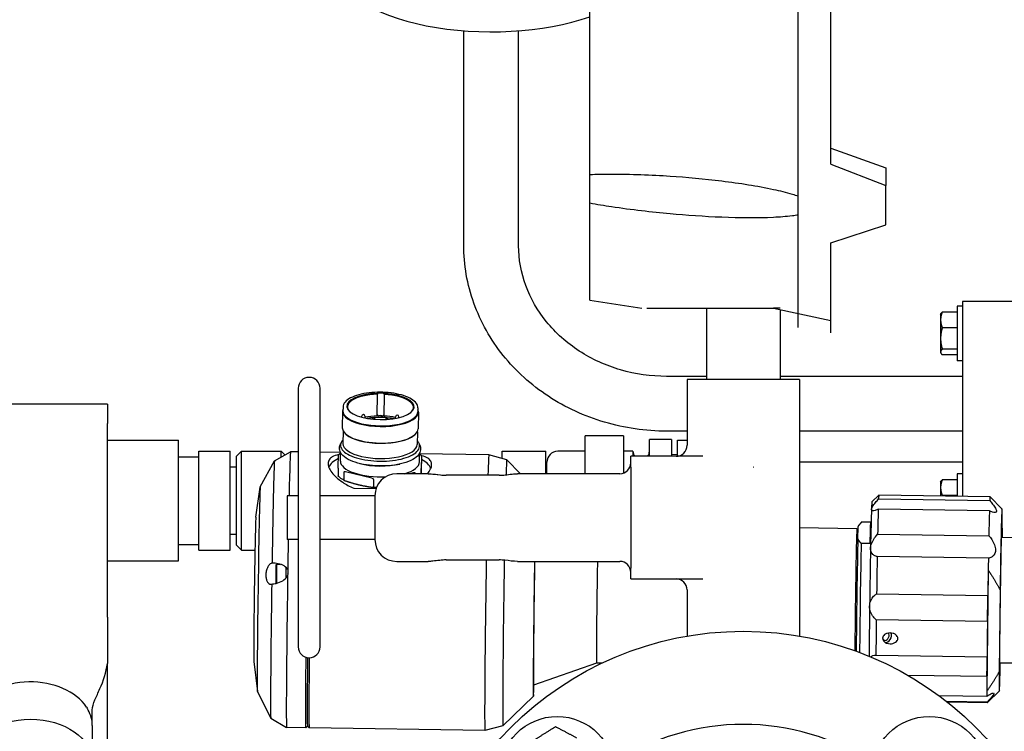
# Model space of a CAD drawing. Header units: inches. Extents: x 36 to 1719, y -84 to 1122.
# Tile 112 of 256: x 654 to 665, y 318 to 326. Entities that reach past the tile are written whole.
import ezdxf

# ---------------------------------------------------------------- set-up
doc = ezdxf.new("R2010")
doc.units = ezdxf.units.IN
doc.header["$LTSCALE"] = 48
doc.header["$MEASUREMENT"] = 0
doc.layers.add('Visible (ANSI)', color=7, linetype='Continuous', lineweight=30)

msp = doc.modelspace()

# ---------------------------------------------------------------- linework, layer by layer
at = {"layer": 'Visible (ANSI)'}
for p, q in [((662.54268, 323.82498), (662.54268, 328.0713)), ((662.91768, 324.1868), (662.91768, 328.02743)), ((660.16768, 324.0696), (660.16768, 327.69194)), ((658.73018, 323.26665), (658.73018, 325.70877)), ((659.35518, 323.26665), (659.35518, 325.70877)), ((662.91768, 324.37009), (663.54268, 324.14664)), ((662.91768, 324.37009), (663.54268, 324.14666)), ((662.91768, 324.1868), (663.54268, 323.94563)), ((663.54268, 324.14666), (663.54268, 324.14664)), ((663.54268, 324.14664), (663.54268, 324.04614)), ((660.16768, 323.74178), (660.16768, 324.0696)), ((663.54268, 324.04614), (663.54268, 323.94563)), ((663.54268, 323.49537), (663.54268, 323.94563)), ((662.54268, 323.60704), (662.54268, 323.82498)), ((660.16768, 322.63652), (660.16768, 323.74178)), ((662.54268, 322.32405), (662.54268, 323.60704)), ((662.91768, 323.28908), (663.54268, 323.49537)), ((662.91768, 323.28908), (663.54268, 323.49536)), ((663.54268, 323.49537), (663.54268, 323.49536)), ((662.91768, 322.26152), (662.91768, 323.28908)), ((660.16768, 322.63652), (660.76143, 322.54277)), ((660.81748, 322.54277), (662.2619, 322.54277)), ((661.49768, 322.54277), (661.49768, 321.73027)), ((662.2619, 322.54277), (662.91768, 322.40302)), ((662.33768, 322.54277), (662.2619, 322.54277)), ((662.33768, 322.52662), (662.33768, 321.73027)), ((664.41768, 322.56869), (664.35518, 322.56869)), ((664.35518, 322.56869), (664.35518, 321.94369)), ((665.16768, 322.62193), (664.41768, 322.62193)), ((664.41768, 322.62193), (664.41768, 320.39803)), ((664.16718, 322.47519), (664.17164, 322.48291)), ((664.16718, 322.47519), (664.16718, 322.41104)), ((664.35518, 322.50045), (664.18674, 322.50045)), ((664.35518, 322.50045), (664.35518, 322.41104)), ((664.35518, 322.47519), (664.35518, 322.47519)), ((664.16718, 322.41104), (664.16718, 322.19951)), ((664.35518, 322.32164), (664.18674, 322.32164)), ((664.35518, 322.41104), (664.35518, 322.32164)), ((664.35518, 322.32164), (664.35518, 322.19951)), ((664.16718, 322.19951), (664.16718, 322.04465)), ((664.35518, 322.19951), (664.35518, 322.07737)), ((664.35518, 322.07737), (664.18674, 322.07737)), ((664.35518, 322.07737), (664.35518, 322.04465)), ((664.16718, 322.04465), (664.16718, 322.03719)), ((664.16718, 322.03719), (664.17164, 322.02946)), ((664.35518, 322.01192), (664.18674, 322.01192)), ((664.35518, 322.04465), (664.35518, 322.01192)), ((664.35518, 322.03719), (664.35518, 322.03719)), ((664.41768, 321.94369), (664.35518, 321.94369)), ((661.49768, 321.76654), (661.04268, 321.76654)), ((664.41768, 321.76654), (662.33768, 321.76654)), ((656.84268, 321.63027), (656.84268, 318.68027)), ((657.09268, 318.68027), (657.09268, 321.63027)), ((661.27643, 321.73027), (661.27643, 320.98027)), ((662.55893, 321.73027), (661.27643, 321.73027)), ((662.55893, 321.73027), (662.55893, 318.80354)), ((657.74407, 321.31501), (657.74675, 321.56161)), ((657.8228, 321.31389), (657.82548, 321.56049)), ((654.66768, 321.44952), (652.87015, 321.44952)), ((654.66768, 321.44952), (654.66768, 321.22985)), ((657.35409, 321.41661), (657.35362, 321.37309)), ((658.20837, 321.40733), (658.2079, 321.36382)), ((657.34765, 321.36772), (657.3456, 321.17914)), ((657.56646, 321.30106), (657.56656, 321.3104)), ((657.60573, 321.29165), (657.60593, 321.30998)), ((657.75455, 321.31433), (657.75459, 321.31796)), ((657.81278, 321.3135), (657.81281, 321.31713)), ((657.95215, 321.2875), (657.95233, 321.3049)), ((657.99161, 321.29594), (657.9917, 321.30448)), ((658.21374, 321.35831), (658.2117, 321.16973)), ((654.66768, 319.02014), (654.66768, 321.22985)), ((657.35506, 321.14331), (657.35348, 320.99814)), ((657.39067, 321.10299), (657.38536, 321.10752)), ((658.16499, 321.09458), (658.17039, 321.09899)), ((658.20147, 321.13412), (658.19989, 320.98895)), ((660.55268, 321.08872), (660.11518, 321.08872)), ((660.11518, 320.65527), (660.11518, 321.08872)), ((660.55268, 321.08872), (660.55268, 320.66272)), ((661.27643, 321.14154), (661.04268, 321.14154)), ((664.41768, 321.14154), (662.55893, 321.14154)), ((654.66768, 321.03779), (655.48018, 321.03779)), ((655.48018, 319.66057), (655.48018, 321.03779)), ((661.09768, 321.04628), (660.84768, 321.04628)), ((660.84768, 320.85527), (660.84768, 321.04628)), ((661.09768, 321.04628), (661.09768, 320.85527)), ((661.16768, 321.03918), (661.27643, 321.03918)), ((661.16768, 320.85633), (661.16768, 321.03918)), ((655.48018, 320.85029), (655.71041, 320.85029)), ((655.71041, 320.91307), (656.06785, 320.91307)), ((655.71041, 319.7853), (655.71041, 320.91307)), ((656.06785, 319.7853), (656.06785, 320.91307)), ((656.13956, 320.85654), (656.19596, 320.91307)), ((656.13956, 319.84182), (656.13956, 320.85654)), ((656.19596, 320.91307), (656.64869, 320.91307)), ((656.19596, 319.7853), (656.19596, 320.91307)), ((656.57284, 320.80298), (656.7554, 320.90495)), ((656.69208, 320.86958), (656.64869, 320.91307)), ((656.64869, 320.84535), (656.64869, 320.91307)), ((656.84268, 320.90372), (656.75546, 320.90496)), ((657.32482, 320.89685), (657.09268, 320.90016)), ((657.29988, 320.73399), (657.30443, 320.87042)), ((657.32377, 320.80036), (657.32486, 320.90043)), ((658.2253, 320.79057), (658.22638, 320.89064)), ((659.01697, 320.87272), (658.22631, 320.88399)), ((658.24919, 320.85695), (658.24464, 320.72052)), ((658.24939, 320.85805), (658.24845, 320.77179)), ((659.22091, 320.81494), (659.017, 320.87271)), ((659.16768, 320.91168), (659.66768, 320.91168)), ((659.16768, 320.83002), (659.16768, 320.91168)), ((659.66768, 320.65527), (659.66768, 320.91168)), ((660.11518, 320.91168), (659.80268, 320.91168)), ((660.66018, 320.91168), (660.55268, 320.91168)), ((661.1234, 320.85527), (660.63518, 320.85527)), ((660.63518, 320.73027), (660.63518, 320.85527)), ((660.66018, 320.91168), (660.66018, 320.85527)), ((661.16768, 320.87199), (661.09768, 320.87418)), ((661.45787, 320.85527), (661.1234, 320.85527)), ((656.06785, 320.73392), (656.13956, 320.73392)), ((656.41103, 320.50632), (656.57271, 320.80283)), ((659.37611, 320.65527), (659.22098, 320.8149)), ((659.67768, 320.65527), (659.67768, 320.78668)), ((660.63518, 320.73027), (660.63518, 319.58027)), ((664.41768, 320.78668), (662.55893, 320.78668)), ((657.29953, 320.71838), (657.29859, 320.63212)), ((657.36379, 320.67314), (657.36285, 320.58688)), ((657.68375, 320.60341), (657.38233, 320.67595)), ((658.32339, 320.65527), (657.96768, 320.65527)), ((658.15841, 320.66489), (658.11236, 320.65527)), ((658.17707, 320.66155), (658.177, 320.65527)), ((658.24428, 320.7049), (658.24374, 320.65527)), ((659.13518, 320.63853), (658.53068, 320.63853)), ((659.58704, 320.65527), (659.34247, 320.65527)), ((659.99763, 320.65527), (659.58704, 320.65527)), ((659.66768, 320.66168), (659.67768, 320.66168)), ((660.18333, 320.65527), (659.99763, 320.65527)), ((660.51018, 320.65527), (660.18333, 320.65527)), ((664.41768, 320.65502), (664.35518, 320.65502)), ((664.35518, 320.65502), (664.35518, 320.39892)), ((656.36057, 320.16169), (656.41057, 320.50427)), ((657.70214, 320.59171), (657.70121, 320.50545)), ((664.16718, 320.56152), (664.17164, 320.56925)), ((664.16718, 320.56152), (664.16718, 320.49738)), ((664.35518, 320.58679), (664.18674, 320.58679)), ((664.35518, 320.58679), (664.35518, 320.49738)), ((664.35518, 320.56152), (664.35518, 320.56152)), ((656.84268, 320.40527), (656.71768, 320.40527)), ((656.71768, 320.40527), (656.71768, 319.90527)), ((657.71768, 320.40527), (657.09268, 320.40527)), ((657.47725, 320.49057), (657.7314, 320.48694)), ((657.71768, 320.40527), (657.71768, 319.90527)), ((663.38354, 320.334), (663.46338, 320.4116)), ((664.73101, 320.39357), (663.46346, 320.41164)), ((664.16718, 320.49738), (664.16718, 320.40161)), ((664.35518, 320.40797), (664.18674, 320.40797)), ((664.35518, 320.49738), (664.35518, 320.40797)), ((664.35518, 320.40797), (664.35518, 320.39892)), ((664.86689, 320.25379), (664.73108, 320.39353)), ((663.4603, 320.36852), (664.72785, 320.35044)), ((664.72397, 320.23389), (663.45642, 320.25197)), ((663.23012, 320.06648), (663.27005, 320.10528)), ((663.36831, 320.10356), (663.2699, 320.10497)), ((663.37491, 320.10382), (663.2701, 320.10531)), ((656.06785, 319.96444), (656.13956, 319.96444)), ((663.21387, 320.02736), (662.55893, 320.0367)), ((663.22747, 320.0134), (663.21392, 320.02734)), ((663.22414, 319.91349), (663.22879, 320.05301)), ((663.44971, 319.96694), (664.71725, 319.94886)), ((664.86883, 320.03505), (664.86772, 319.93291)), ((655.48018, 319.84807), (655.71041, 319.84807)), ((656.13956, 319.84182), (656.19596, 319.7853)), ((656.84268, 319.90527), (656.71768, 319.90527)), ((657.71768, 319.90527), (657.09268, 319.90527)), ((663.36016, 319.85901), (663.26175, 319.86041)), ((664.85981, 319.93302), (665.07875, 319.9299)), ((655.71041, 319.7853), (656.06785, 319.7853)), ((656.19596, 319.7853), (656.35003, 319.7853)), ((654.66768, 319.66057), (655.48018, 319.66057)), ((656.58958, 319.61478), (656.59757, 319.62254)), ((656.59758, 319.62255), (656.64218, 319.62191)), ((657.96768, 319.65527), (658.32339, 319.65527)), ((658.53068, 319.67202), (659.13518, 319.67202)), ((659.34247, 319.65527), (659.58704, 319.65527)), ((659.58704, 319.65527), (659.99763, 319.65527)), ((659.99763, 319.65527), (660.18333, 319.65527)), ((660.18333, 319.65527), (660.51018, 319.65527)), ((664.71235, 319.69235), (663.4448, 319.71042)), ((660.63518, 319.45527), (660.63518, 319.58027)), ((664.71, 319.55626), (664.69502, 318.17624)), ((656.58672, 319.41402), (656.59448, 319.40604)), ((660.63518, 319.45527), (661.1234, 319.45527)), ((661.1234, 319.45527), (661.45787, 319.45527)), ((661.27643, 319.33027), (661.27643, 318.80354)), ((663.43796, 319.28638), (664.70551, 319.2683)), ((664.84535, 319.33058), (664.83523, 318.398)), ((654.66768, 319.02014), (654.66768, 318.49232)), ((664.70146, 318.9698), (663.43391, 318.98788)), ((654.66768, 317.38626), (654.66768, 318.49232)), ((656.33708, 318.51384), (656.37728, 318.16997)), ((660.24432, 318.49474), (659.52681, 318.24511)), ((660.30415, 318.49389), (660.24431, 318.49474)), ((663.42956, 318.58679), (664.6971, 318.56872)), ((664.83938, 318.5001), (665.05832, 318.49697)), ((664.69545, 318.34225), (663.79489, 318.35509)), ((656.37769, 318.16792), (656.53085, 317.86692)), ((664.83731, 318.17926), (664.69757, 318.04345)), ((659.52504, 318.11694), (659.1777, 317.77935)), ((664.14567, 318.12516), (664.69525, 318.11732)), ((664.69663, 318.04939), (664.23644, 318.05595)), ((664.6975, 318.04341), (664.24414, 318.04988)), ((654.49515, 317.78379), (654.49515, 317.95948)), ((656.53097, 317.86676), (656.71056, 317.75963)), ((654.49515, 317.78379), (654.49646, 317.36017)), ((656.92909, 317.7565), (656.71061, 317.75961)), ((656.94905, 317.77585), (656.92919, 317.75655)), ((656.94895, 317.77595), (656.96835, 317.75599)), ((658.97212, 317.72737), (656.96845, 317.75594)), ((659.17763, 317.7793), (658.97215, 317.72737))]:
    msp.add_line(p, q, dxfattribs=at)
for centre, radius in [((661.91768, 315.10877), 3.75), ((659.79636, 317.23009), 0.65625), ((664.039, 317.23009), 0.65625)]:
    msp.add_circle(centre, radius, dxfattribs=at)
for centre, radius, start, end in [((656.96768, 321.63027), 0.125, 0, 180), ((657.58624, 321.31019), 0.01969, 359.377974, 179.377974), ((657.70306, 321.27022), 0.01969, 16.536725, 153.213446), ((657.97202, 321.30469), 0.01969, 359.377974, 179.377974), ((657.85265, 321.26809), 0.01969, 26.028377, 161.288005), ((661.15143, 320.98027), 0.125, 270, 0), ((659.80268, 320.78668), 0.125, 90, 180), ((660.75393, 320.91168), 0.09375, 180, 216.990819), ((660.75393, 320.91168), 0.09375, 323.009181, 0), ((660.51018, 320.78027), 0.125, 270, 0), ((657.96768, 320.40527), 0.25, 90, 180), ((657.96768, 319.90527), 0.25, 180, 270), ((660.51018, 319.53027), 0.125, 0, 90), ((661.15143, 319.33027), 0.125, 0, 90), ((656.96768, 318.68027), 0.125, 180, 0), ((661.91768, 315.10877), 2.6875, 56.664476, 123.335524)]:
    msp.add_arc(centre, radius, start, end, dxfattribs=at)
for centre, major_axis, ratio, start_param, end_param in [((659.04268, 326.43646), (-1.75, 0), 0.42261826, 0, 2.2690188), ((657.78135, 321.42285), (-0.38384, 0.00417), 0.38912368, 4.82567448, 10.86480846), ((657.78127, 321.4156), (-0.37596, 0.00408), 0.38912368, 4.80855283, 6.6969406), ((657.7862, 321.56834), (-0.04724, 0.00051), 0.38912368, 5.23878857, 6.12598371), ((657.78612, 321.56109), (0.03937, -0.00043), 0.38912368, 6.27194514, 9.4185378), ((657.7862, 321.56834), (0.04724, -0.00051), 0.38912368, 0.13972127, 1.02691641), ((657.78127, 321.4156), (0.37596, -0.00408), 0.38912368, 5.86943002, 7.74033745), ((657.7807, 321.36301), (0.43305, -0.0047), 0.38912368, 2.97625985, 6.44851811), ((657.78076, 321.36845), (0.42714, -0.00464), 0.38912368, 3.14159265, 6.28318531), ((657.77859, 321.169), (-0.37596, 0.00408), 0.38912368, 4.80855283, 5.19407715), ((657.78344, 321.31448), (-0.03937, 0.00043), 0.38912368, 5.7958571, 6.27694515), ((657.78332, 321.30361), (0.03937, -0.00043), 0.38912368, 0.72973069, 2.39438164), ((657.77847, 321.15812), (0.40155, -0.00436), 0.38912368, 1.48949262, 1.63461971), ((657.78344, 321.31448), (0.03937, -0.00043), 0.38912368, 0.01124017, 0.46984788), ((657.77859, 321.169), (-0.37596, 0.00408), 0.38912368, 4.23647522, 4.5987448), ((657.77865, 321.17444), (-0.43305, 0.0047), 0.38912368, 0, 3.14159265), ((657.77859, 321.169), (0.42714, -0.00464), 0.38912368, 3.57770202, 5.84707595), ((657.77669, 320.99354), (0.4232, -0.00459), 0.38912368, 3.14159265, 6.28318531), ((656.73304, 319.33229), (0.02242, 1.57267), 0.00805121, 0, 0.82005224), ((658.99455, 319.30004), (0.02242, 1.57267), 0.00805121, 6.28102792, 6.83604456), ((656.55196, 319.33487), (0.02093, 1.46813), 0.00805121, 0.00464854, 1.36514476), ((657.77335, 320.68667), (-0.59052, 0.00641), 0.38912368, 5.63787297, 6.11563995), ((657.77454, 320.79547), (-0.45076, 0.00489), 0.38912368, 0, 1.72531892), ((657.7758, 320.91151), (-0.43196, 0.00469), 0.38912368, 1.01719841, 2.12439424), ((657.77454, 320.79547), (0.45076, -0.00489), 0.38912368, 5.38551267, 6.28318531), ((657.77335, 320.68667), (0.59052, -0.00641), 0.38912368, 0.16875771, 0.63868094), ((659.19924, 319.29712), (0.02164, 1.51782), 0.00805121, 6.27513375, 6.76302357), ((656.3945, 319.33712), (0.01667, 1.16934), 0.00805121, 0.01527818, 3.12631447), ((663.44671, 319.23656), (0.01675, 1.17508), 0.00805121, 0, 0.27186878), ((664.71425, 319.21849), (0.01675, 1.17508), 0.00805121, 6.27513375, 6.55505409), ((663.36798, 319.23768), (0.01563, 1.09635), 0.00805121, 0.00805156, 0.39969379), ((664.85203, 319.21652), (0.01479, 1.0373), 0.00805121, 5.62183533, 7.74392287), ((663.36798, 319.23768), (-0.01563, -1.09635), 0.00805121, 3.54128644, 4.16960498), ((663.44671, 319.23656), (-0.01675, -1.17508), 0.00805121, 3.66911146, 4.04177996), ((664.71425, 319.21849), (-0.01675, -1.17508), 0.00805121, 3.66911146, 4.04177996), ((656.34923, 319.33776), (0.01177, 0.82547), 0.00805121, 0.06119518, 3.08039747), ((663.21839, 319.23982), (0.01179, 0.82669), 0.00805121, 0.00805156, 0.1810406), ((663.25775, 319.23926), (0.01235, 0.86605), 0.00805121, 0, 0.02828831), ((663.35617, 319.23785), (0.01235, 0.86605), 0.00805121, 0.02828831, 0.77109927), ((664.85203, 319.21652), (0.01109, 0.77748), 0.00805121, 5.88436304, 9.82360022), ((663.20264, 319.24004), (0.01123, 0.78732), 0.00805121, 6.27513375, 8.72788858), ((656.73304, 319.33229), (-0.02242, -1.57267), 0.00805121, 4.33958272, 4.56833638), ((663.21839, 319.23982), (-0.01179, -0.82669), 0.00805121, 3.75993964, 5.54064782), ((663.25775, 319.23926), (-0.01235, -0.86605), 0.00805121, 3.91269193, 5.51517222), ((663.36798, 319.23768), (-0.01563, -1.09635), 0.00805121, 4.16960498, 4.79792351), ((656.58816, 319.5144), (-0.00143, -0.10038), 0.00805121, 3.14964421, 6.27513375), ((656.59603, 319.51429), (-0.00154, -0.10826), 0.00805121, 3.14159265, 6.27018306), ((658.99455, 319.30004), (-0.02242, -1.57267), 0.00805121, 4.47371627, 6.28534269), ((659.19924, 319.29712), (-0.02164, -1.51782), 0.00805121, 4.46478029, 6.29123687), ((659.54172, 319.29224), (-0.01676, -1.17534), 0.00805121, 4.39849528, 6.75753783), ((659.54172, 319.29224), (-0.01493, -1.04714), 0.00805121, 4.35846459, 6.28611581), ((660.25553, 319.28206), (-0.01123, -0.78732), 0.00805121, 4.21864849, 6.28318531), ((663.44671, 319.23656), (-0.01675, -1.17508), 0.00805121, 4.29742999, 4.6700985), ((664.71425, 319.21849), (-0.01675, -1.17508), 0.00805121, 4.29742999, 4.42094183), ((656.70232, 319.51277), (0.00168, 0.1181), 0.00805121, 0.88384085, 2.00416973), ((656.73304, 319.33229), (-0.02242, -1.57267), 0.00805121, 4.60863162, 6.28318531), ((656.73304, 319.33229), (-0.02242, -1.57267), 0.00805121, 4.56833638, 4.60863162), ((656.72397, 319.51247), (0.00168, 0.1181), 0.00805121, 1.25683315, 1.63694954), ((664.71425, 319.21849), (0.01675, 1.17508), 0.00805121, 1.27934918, 1.52850584), ((656.55196, 319.33487), (-0.02093, -1.46813), 0.00805121, 4.67023058, 6.27853677), ((664.7023, 319.10816), (-0.00281, -0.19683), 0.00805121, 0.79141774, 2.52124397), ((663.36798, 319.23768), (-0.01563, -1.09635), 0.00805121, 4.79792351, 5.36290363), ((663.44671, 319.23656), (-0.01675, -1.17508), 0.00805121, 4.92574852, 5.29841703), ((664.71425, 319.21849), (-0.01675, -1.17508), 0.00805121, 4.92574852, 5.29841703), ((663.54363, 318.80102), (-0.02114, -0.04355), 0.71081731, 5.37763884, 9.12829443), ((663.55535, 318.79533), (-0.02923, -0.06021), 0.71081731, 0.14994396, 2.659838), ((656.95151, 319.32917), (-0.02242, -1.57267), 0.00805121, 5.22263971, 6.29123687), ((656.9712, 319.32889), (-0.02214, -1.55299), 0.00805121, 5.23296066, 6.27513375), ((656.9712, 319.32889), (-0.02214, -1.55299), 0.00805121, 5.23296066, 6.27513375), ((656.99088, 319.32861), (-0.02242, -1.57267), 0.00805121, 5.22658139, 6.28318531), ((664.69431, 318.37189), (0.00281, 0.19683), 0.00805121, 4.56132892, 6.29115516), ((664.85203, 319.21652), (-0.01479, -1.0373), 0.00805121, 5.62183533, 7.09152214), ((653.79202, 317.78325), (-0.70312, -0.00109), 0.70710636, 3.57640122, 5.90483989), ((664.71425, 319.21849), (-0.01675, -1.17508), 0.00805121, 5.55406705, 5.80322371), ((664.71425, 319.21849), (-0.01675, -1.17508), 0.00805121, 5.80322371, 5.92673556), ((664.71425, 319.21849), (-0.01675, -1.17508), 0.00805121, 6.18238558, 6.29123687), ((653.79203, 317.7827), (0.70313, 0), 0.70710678, 0.00218807, 0.36350796)]:
    msp.add_ellipse(centre, major_axis=major_axis, ratio=ratio, start_param=start_param, end_param=end_param, dxfattribs=at)
msp.add_ellipse((653.79268, 317.35854), major_axis=(0.70378, 0.00109), ratio=0.70710636, dxfattribs=at)
for points, knots in [([(660.16768, 324.0696), (660.24522, 324.07248), (660.32388, 324.0738), (660.63541, 324.07459), (660.8699, 324.06529), (661.26833, 324.03904), (661.47156, 324.02091), (661.87681, 323.97097), (662.07884, 323.93945), (662.32974, 323.88508), (662.4045, 323.86719), (662.49949, 323.83908), (662.52129, 323.83225), (662.54268, 323.82498)], [1.08845993, 1.08845993, 1.08845993, 1.08845993, 1.64749949, 1.64749949, 3.29499898, 3.29499898, 4.72115011, 4.72115011, 6.14730124, 6.14730124, 6.68180599, 6.68180599, 6.84263001, 6.84263001, 6.84263001, 6.84263001]), ([(662.54268, 323.60704), (662.52129, 323.60342), (662.49949, 323.6003), (662.4045, 323.58836), (662.32974, 323.58311), (662.07884, 323.57093), (661.87681, 323.57288), (661.47156, 323.58887), (661.26833, 323.6032), (661.08346, 323.62008), (660.87404, 323.63921), (660.64401, 323.6655), (660.33235, 323.71286), (660.24937, 323.7266), (660.16768, 323.74178)], [-3.54763103, -3.54763103, -3.54763103, -3.54763103, -3.38680701, -3.38680701, -2.85230226, -2.85230226, -1.42615113, -1.42615113, 0, 0, 0, 1.61556717, 1.61556717, 2.20429815, 2.20429815, 2.20429815, 2.20429815]), ([(661.04268, 321.14154), (660.80358, 321.14154), (660.5645, 321.1758), (660.10824, 321.31016), (659.89109, 321.41026), (659.49941, 321.66817), (659.32493, 321.82599), (659.03671, 322.18553), (658.92306, 322.38724), (658.76987, 322.81453), (658.73031, 323.03998), (658.73018, 323.26591), (658.73018, 323.26628), (658.73018, 323.26665)], [3.14159265, 3.14159265, 3.14159265, 3.14159265, 3.45575192, 3.45575192, 3.76991118, 3.76991118, 4.08407045, 4.08407045, 4.39822972, 4.39822972, 4.71187189, 4.71187189, 4.71238898, 4.71238898, 4.71238898, 4.71238898]), ([(661.04268, 321.76654), (660.86513, 321.76654), (660.68763, 321.79175), (660.35035, 321.88975), (660.19071, 321.96267), (659.90444, 322.1485), (659.77818, 322.2617), (659.57201, 322.51526), (659.49207, 322.65554), (659.38428, 322.94943), (659.35637, 323.10302), (659.35519, 323.26003), (659.35518, 323.26334), (659.35518, 323.26665)], [3.14159265, 3.14159265, 3.14159265, 3.14159265, 3.4518498, 3.4518498, 3.76314987, 3.76314987, 4.07730914, 4.07730914, 4.3914684, 4.3914684, 4.70562767, 4.70562767, 4.71238898, 4.71238898, 4.71238898, 4.71238898]), ([(657.78052, 321.58542), (657.73672, 321.58579), (657.69294, 321.58348), (657.60951, 321.57367), (657.56988, 321.56618), (657.49845, 321.54667), (657.46665, 321.53465), (657.41368, 321.50687), (657.39246, 321.49113), (657.36276, 321.45619), (657.35431, 321.43663), (657.35409, 321.41661)], [4.72730028, 4.72730028, 4.72730028, 4.72730028, 5.04022532, 5.04022532, 5.35315036, 5.35315036, 5.6660754, 5.6660754, 5.97900043, 5.97900043, 6.29192547, 6.29192547, 6.29192547, 6.29192547]), ([(657.81081, 321.5838), (657.80982, 321.58405), (657.80872, 321.58425), (657.80315, 321.58503), (657.7975, 321.58517), (657.79021, 321.58529), (657.78939, 321.58531), (657.78824, 321.58533), (657.78792, 321.58533), (657.78732, 321.58534), (657.78705, 321.58534), (657.78678, 321.58535), (657.78651, 321.58535), (657.78624, 321.58535), (657.78558, 321.58536), (657.78519, 321.58537), (657.78382, 321.58539), (657.78284, 321.5854), (657.77977, 321.58543), (657.77769, 321.58545), (657.77098, 321.58541), (657.76693, 321.58525), (657.76335, 321.58464), (657.76299, 321.58457), (657.76263, 321.58449)], [0.399150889, 0.399150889, 0.399150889, 0.399150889, 0.413118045, 0.413118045, 0.463357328, 0.463357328, 0.469698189, 0.469698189, 0.472192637, 0.472192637, 0.474237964, 0.474237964, 0.474237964, 0.476302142, 0.476302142, 0.479237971, 0.479237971, 0.486581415, 0.486581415, 0.502122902, 0.502122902, 0.537102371, 0.537102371, 0.54125736, 0.54125736, 0.54125736, 0.54125736]), ([(658.20837, 321.40733), (658.20856, 321.4251), (658.20227, 321.4427), (658.17789, 321.47676), (658.15863, 321.49314), (658.10949, 321.5226), (658.07956, 321.53566), (658.0115, 321.55763), (657.9734, 321.56654), (657.89244, 321.57947), (657.8496, 321.58349), (657.80192, 321.58504), (657.79748, 321.58515), (657.79303, 321.58524)], [3.15033282, 3.15033282, 3.15033282, 3.15033282, 3.42799239, 3.42799239, 3.73742705, 3.73742705, 4.0468617, 4.0468617, 4.35629635, 4.35629635, 4.66573101, 4.66573101, 4.69750609, 4.69750609, 4.69750609, 4.69750609]), ([(657.932, 321.28407), (657.90027, 321.28975), (657.86685, 321.29375), (657.79119, 321.29866), (657.74867, 321.29869), (657.68009, 321.2943), (657.65337, 321.29139), (657.62772, 321.28738)], [4.314173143, 4.314173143, 4.314173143, 4.314173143, 4.582964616, 4.582964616, 4.911583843, 4.911583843, 5.128085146, 5.128085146, 5.128085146, 5.128085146]), ([(657.75459, 321.31796), (657.7546, 321.31862), (657.75451, 321.31922), (657.75414, 321.3204), (657.75383, 321.32092), (657.75301, 321.3219), (657.75243, 321.3223), (657.75104, 321.32277), (657.75024, 321.32276), (657.74924, 321.32235), (657.74898, 321.32221), (657.74873, 321.32204)], [0, 0, 0, 0, 0.0054724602, 0.0054724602, 0.0118783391, 0.0118783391, 0.0203072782, 0.0203072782, 0.0306003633, 0.0306003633, 0.0342354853, 0.0342354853, 0.0342354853, 0.0342354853]), ([(657.81862, 321.32104), (657.81834, 321.32125), (657.81806, 321.32142), (657.81704, 321.32183), (657.81625, 321.32183), (657.81484, 321.32131), (657.81422, 321.32084), (657.81347, 321.31981), (657.81323, 321.31935), (657.81291, 321.31831), (657.81282, 321.31774), (657.81281, 321.31713)], [0.0954948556, 0.0954948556, 0.0954948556, 0.0954948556, 0.0997200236, 0.0997200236, 0.1099963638, 0.1099963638, 0.1191165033, 0.1191165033, 0.1244697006, 0.1244697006, 0.1295674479, 0.1295674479, 0.1295674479, 0.1295674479]), ([(658.22575, 320.9874), (658.23583, 320.96879), (658.24049, 320.94771), (658.23573, 320.90764), (658.22738, 320.8892), (658.19916, 320.8522), (658.17685, 320.83449), (658.11898, 320.80169), (658.08194, 320.78718), (657.9995, 320.76441), (657.95438, 320.75602), (657.86031, 320.7456), (657.81146, 320.74348), (657.71435, 320.74548), (657.66612, 320.74959), (657.57461, 320.76369), (657.53138, 320.77371), (657.45356, 320.79919), (657.41916, 320.81469), (657.36223, 320.85131), (657.33971, 320.87261), (657.31764, 320.91384), (657.31301, 320.93164), (657.31361, 320.9495)], [2.91998398, 2.91998398, 2.91998398, 2.91998398, 3.17478485, 3.17478485, 3.41523203, 3.41523203, 3.72277501, 3.72277501, 4.06661212, 4.06661212, 4.40035762, 4.40035762, 4.72878136, 4.72878136, 5.05595052, 5.05595052, 5.384847, 5.384847, 5.71973682, 5.71973682, 6.0639168, 6.0639168, 6.28318531, 6.28318531, 6.28318531, 6.28318531]), ([(657.35397, 321.04306), (657.34498, 321.03357), (657.33803, 321.02369), (657.32456, 320.99491), (657.32341, 320.97529), (657.33647, 320.93751), (657.35037, 320.91938), (657.39184, 320.88516), (657.41998, 320.86916), (657.48736, 320.84141), (657.52656, 320.82967), (657.612, 320.81157), (657.6582, 320.8052), (657.753, 320.79842), (657.80159, 320.79801), (657.89628, 320.80317), (657.94237, 320.80875), (658.02748, 320.82535), (658.06648, 320.83637), (658.13352, 320.86287), (658.16152, 320.87834), (658.20364, 320.91245), (658.21777, 320.93113), (658.22968, 320.96933), (658.22795, 320.98868), (658.21444, 321.01628), (658.20823, 321.02522), (658.20038, 321.03387)], [5.9457436, 5.9457436, 5.9457436, 5.9457436, 6.11681442, 6.11681442, 6.43030151, 6.43030151, 6.74124014, 6.74124014, 7.06452214, 7.06452214, 7.38693219, 7.38693219, 7.70829771, 7.70829771, 8.02926886, 8.02926886, 8.35024679, 8.35024679, 8.67163687, 8.67163687, 8.99409529, 8.99409529, 9.31731736, 9.31731736, 9.62677351, 9.62677351, 9.7797, 9.7797, 9.7797, 9.7797]), ([(657.30465, 320.8734), (657.27602, 320.86704), (657.2511, 320.85853), (657.21635, 320.83833), (657.2044, 320.82759), (657.18834, 320.80316), (657.18423, 320.78945), (657.18326, 320.7603), (657.18637, 320.74396), (657.20045, 320.7088), (657.21141, 320.68998), (657.25521, 320.6323), (657.29954, 320.59214), (657.38681, 320.53389), (657.42982, 320.51044), (657.47725, 320.49057)], [-3.20833646, -3.20833646, -3.20833646, -3.20833646, -2.855521, -2.855521, -2.57005688, -2.57005688, -2.28459275, -2.28459275, -1.99912863, -1.99912863, -1.71366451, -1.71366451, -1.14273627, -1.14273627, -0.74012681, -0.74012681, -0.74012681, -0.74012681]), ([(657.30461, 320.87431), (657.30847, 320.87784), (657.31257, 320.88131), (657.31944, 320.88672), (657.32206, 320.88869), (657.32476, 320.89064)], [0.3850468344, 0.3850468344, 0.3850468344, 0.3850468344, 0.441867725, 0.441867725, 0.4750627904, 0.4750627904, 0.4750627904, 0.4750627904]), ([(658.22628, 320.88085), (658.2303, 320.87781), (658.23414, 320.87472), (658.24189, 320.86805), (658.24575, 320.86447), (658.24937, 320.86083)], [2.649049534, 2.649049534, 2.649049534, 2.649049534, 2.699372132, 2.699372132, 2.756020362, 2.756020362, 2.756020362, 2.756020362]), ([(658.24939, 320.85805), (658.24939, 320.85834), (658.24939, 320.85866), (658.2494, 320.85918), (658.2494, 320.85946), (658.2494, 320.8603), (658.24939, 320.86062), (658.24935, 320.86134), (658.24926, 320.85921), (658.24919, 320.85695)], [-0.2458379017, -0.2458379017, -0.2458379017, -0.2458379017, -0.2434262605, -0.2434262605, -0.2405775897, -0.2405775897, -0.2313545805, -0.2313545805, -0.1870894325, -0.1870894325, -0.1870894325, -0.1870894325]), ([(658.31627, 320.65527), (658.33189, 320.67405), (658.34391, 320.69251), (658.36007, 320.72722), (658.36421, 320.74346), (658.36518, 320.77261), (658.36204, 320.78642), (658.34786, 320.81129), (658.33681, 320.82235), (658.30331, 320.84391), (658.27831, 320.85335), (658.24929, 320.86061)], [1.71398743, 1.71398743, 1.71398743, 1.71398743, 1.99912863, 1.99912863, 2.28459275, 2.28459275, 2.57005688, 2.57005688, 2.855521, 2.855521, 3.22026568, 3.22026568, 3.22026568, 3.22026568]), ([(657.29953, 320.71838), (657.29953, 320.71867), (657.29954, 320.71904), (657.29954, 320.71972), (657.29955, 320.72017), (657.29958, 320.72172), (657.2996, 320.72296), (657.29971, 320.72846), (657.29981, 320.73173), (657.29988, 320.73399)], [-0.2458379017, -0.2458379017, -0.2458379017, -0.2458379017, -0.2434262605, -0.2434262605, -0.2405775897, -0.2405775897, -0.2313545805, -0.2313545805, -0.1870894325, -0.1870894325, -0.1870894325, -0.1870894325]), ([(658.24817, 320.75867), (658.24823, 320.76064), (658.24829, 320.76315), (658.24838, 320.76721), (658.2484, 320.76845), (658.24843, 320.77), (658.24843, 320.77044), (658.24844, 320.77113), (658.24845, 320.7715), (658.24845, 320.77179)], [0.201132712, 0.201132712, 0.201132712, 0.201132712, 0.2313545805, 0.2313545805, 0.2405775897, 0.2405775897, 0.2434262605, 0.2434262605, 0.2458379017, 0.2458379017, 0.2458379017, 0.2458379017]), ([(662.03527, 320.73092), (662.03581, 320.73076), (662.03635, 320.7306), (662.03709, 320.73039), (662.03729, 320.73033), (662.03749, 320.73027)], [-0.00483455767, -0.00483455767, -0.00483455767, -0.00483455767, 0, 0, 0.00176659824, 0.00176659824, 0.00176659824, 0.00176659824]), ([(662.03749, 320.73027), (662.03732, 320.73039), (662.03716, 320.7305), (662.03656, 320.73092), (662.03612, 320.73122), (662.03568, 320.73153)], [-0.00176659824, -0.00176659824, -0.00176659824, -0.00176659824, 0, 0, 0.0046696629, 0.0046696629, 0.0046696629, 0.0046696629]), ([(657.29861, 320.62932), (657.2986, 320.62933), (657.2986, 320.62936), (657.29859, 320.62954), (657.29858, 320.62986), (657.29858, 320.6307), (657.29858, 320.63098), (657.29858, 320.6315), (657.29859, 320.63182), (657.29859, 320.63212)], [-0.0185401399, -0.0185401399, -0.0185401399, -0.0185401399, -0.0144833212, -0.0144833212, -0.0052603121, -0.0052603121, -0.0024116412, -0.0024116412, 0, 0, 0, 0]), ([(657.37055, 320.57904), (657.36464, 320.58209), (657.35894, 320.5852), (657.34797, 320.59155), (657.3427, 320.59479), (657.33262, 320.60139), (657.32781, 320.60475), (657.31865, 320.61158), (657.3143, 320.61506), (657.30609, 320.62211), (657.30222, 320.6257), (657.29861, 320.62933)], [5.614371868, 5.614371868, 5.614371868, 5.614371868, 5.671020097, 5.671020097, 5.727668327, 5.727668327, 5.784316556, 5.784316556, 5.840964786, 5.840964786, 5.897613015, 5.897613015, 5.897613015, 5.897613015]), ([(657.38233, 320.67595), (657.37734, 320.67715), (657.37136, 320.67803), (657.36604, 320.67619), (657.36502, 320.67565), (657.36422, 320.67465), (657.36404, 320.67433), (657.36385, 320.67377), (657.36379, 320.67344), (657.36379, 320.67314)], [-0.0587484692, -0.0587484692, -0.0587484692, -0.0587484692, -0.0144833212, -0.0144833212, -0.0052603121, -0.0052603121, -0.0024116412, -0.0024116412, 0, 0, 0, 0]), ([(658.17707, 320.66155), (658.17708, 320.66184), (658.17702, 320.66217), (658.17684, 320.66274), (658.17666, 320.66306), (658.17588, 320.66409), (658.17486, 320.66466), (658.16953, 320.66665), (658.16347, 320.66594), (658.15841, 320.66489)], [-0.2458379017, -0.2458379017, -0.2458379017, -0.2458379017, -0.2434262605, -0.2434262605, -0.2405775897, -0.2405775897, -0.2313545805, -0.2313545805, -0.1870894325, -0.1870894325, -0.1870894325, -0.1870894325]), ([(658.24464, 320.72052), (658.24456, 320.71826), (658.24447, 320.71499), (658.24435, 320.70949), (658.24433, 320.70825), (658.24431, 320.7067), (658.2443, 320.70625), (658.24429, 320.70557), (658.24429, 320.7052), (658.24428, 320.7049)], [-0.0587484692, -0.0587484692, -0.0587484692, -0.0587484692, -0.0144833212, -0.0144833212, -0.0052603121, -0.0052603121, -0.0024116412, -0.0024116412, 0, 0, 0, 0]), ([(658.32339, 320.65527), (658.36914, 320.65527), (658.41564, 320.64735), (658.48617, 320.64022), (658.50847, 320.63846), (658.53068, 320.63846)], [0, 0, 0, 0, 0.3858058, 0.3858058, 0.555091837, 0.555091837, 0.555091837, 0.555091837]), ([(659.13518, 320.63846), (659.15778, 320.63846), (659.18046, 320.64028), (659.22918, 320.64525), (659.25512, 320.64883), (659.30147, 320.65374), (659.3221, 320.65527), (659.34247, 320.65527)], [0, 0, 0, 0, 0.172181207, 0.172181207, 0.383793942, 0.383793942, 0.555589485, 0.555589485, 0.555589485, 0.555589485]), ([(657.36285, 320.58688), (657.36285, 320.58659), (657.3629, 320.58623), (657.36308, 320.58559), (657.36325, 320.58518), (657.36402, 320.5838), (657.36503, 320.58277), (657.3689, 320.57954), (657.37262, 320.57782), (657.37628, 320.57663)], [-0.2458379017, -0.2458379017, -0.2458379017, -0.2458379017, -0.2434262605, -0.2434262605, -0.2405775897, -0.2405775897, -0.2313545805, -0.2313545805, -0.201132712, -0.201132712, -0.201132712, -0.201132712]), ([(657.70214, 320.59171), (657.70215, 320.592), (657.70209, 320.59236), (657.70192, 320.59301), (657.70174, 320.59342), (657.70097, 320.5948), (657.69996, 320.59582), (657.69471, 320.60021), (657.68875, 320.60221), (657.68375, 320.60341)], [-0.2458379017, -0.2458379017, -0.2458379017, -0.2458379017, -0.2434262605, -0.2434262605, -0.2405775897, -0.2405775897, -0.2313545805, -0.2313545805, -0.1870894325, -0.1870894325, -0.1870894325, -0.1870894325]), ([(657.68762, 320.5017), (657.69129, 320.50113), (657.69502, 320.50105), (657.69895, 320.50241), (657.69997, 320.50294), (657.70077, 320.50395), (657.70095, 320.50427), (657.70114, 320.50483), (657.7012, 320.50516), (657.70121, 320.50545)], [-0.0447051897, -0.0447051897, -0.0447051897, -0.0447051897, -0.0144833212, -0.0144833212, -0.0052603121, -0.0052603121, -0.0024116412, -0.0024116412, 0, 0, 0, 0]), ([(657.73586, 320.49887), (657.73081, 320.49906), (657.72576, 320.49928), (657.71049, 320.50004), (657.7003, 320.50067), (657.69015, 320.50142)], [4.7736284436, 4.7736284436, 4.7736284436, 4.7736284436, 4.8036217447, 4.8036217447, 4.8644553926, 4.8644553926, 4.8644553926, 4.8644553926]), ([(663.37894, 320.24767), (663.37922, 320.25616), (663.38414, 320.26844), (663.4013, 320.29704), (663.41342, 320.31332), (663.43628, 320.34143), (663.4479, 320.35483), (663.4603, 320.36852)], [2.839408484, 2.839408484, 2.839408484, 2.839408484, 3.005897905, 3.005897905, 3.172387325, 3.172387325, 3.30922506, 3.30922506, 3.30922506, 3.30922506]), ([(664.72785, 320.35044), (664.73979, 320.33641), (664.75093, 320.32269), (664.7727, 320.29394), (664.78415, 320.27732), (664.79997, 320.24825), (664.80423, 320.23585), (664.80366, 320.21885), (664.79882, 320.2137), (664.78195, 320.21116), (664.77003, 320.21368), (664.74757, 320.22187), (664.73615, 320.22722), (664.72397, 320.23389)], [0.360036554, 0.360036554, 0.360036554, 0.360036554, 0.49687429, 0.49687429, 0.66336371, 0.66336371, 0.82985313, 0.82985313, 0.996342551, 0.996342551, 1.162831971, 1.162831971, 1.299669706, 1.299669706, 1.299669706, 1.299669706]), ([(663.45642, 320.25197), (663.44426, 320.24564), (663.43292, 320.24062), (663.41075, 320.23307), (663.39909, 320.23088), (663.38299, 320.23389), (663.37866, 320.23917), (663.37894, 320.24767)], [2.369591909, 2.369591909, 2.369591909, 2.369591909, 2.506429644, 2.506429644, 2.672919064, 2.672919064, 2.839408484, 2.839408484, 2.839408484, 2.839408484]), ([(663.36849, 319.80408), (663.36885, 319.82278), (663.37381, 319.84403), (663.39097, 319.88588), (663.40306, 319.90651), (663.42582, 319.93899), (663.43738, 319.95331), (663.44971, 319.96694)], [-0.82985313, -0.82985313, -0.82985313, -0.82985313, -0.66336371, -0.66336371, -0.49687429, -0.49687429, -0.360036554, -0.360036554, -0.360036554, -0.360036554]), ([(664.71725, 319.94886), (664.72926, 319.93489), (664.74046, 319.92025), (664.76234, 319.88713), (664.77382, 319.86617), (664.78964, 319.82385), (664.79386, 319.80247), (664.79314, 319.76505), (664.78818, 319.74781), (664.77104, 319.72057), (664.75896, 319.71049), (664.73622, 319.69836), (664.72467, 319.69456), (664.71235, 319.69235)], [0.360036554, 0.360036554, 0.360036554, 0.360036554, 0.49687429, 0.49687429, 0.66336371, 0.66336371, 0.82985313, 0.82985313, 0.996342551, 0.996342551, 1.162831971, 1.162831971, 1.299669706, 1.299669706, 1.299669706, 1.299669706]), ([(663.4448, 319.71042), (663.43278, 319.71298), (663.42157, 319.71711), (663.39968, 319.72987), (663.38818, 319.74029), (663.37236, 319.76799), (663.36813, 319.78537), (663.36849, 319.80408)], [2.369591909, 2.369591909, 2.369591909, 2.369591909, 2.506429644, 2.506429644, 2.672919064, 2.672919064, 2.839408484, 2.839408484, 2.839408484, 2.839408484]), ([(656.54466, 319.63483), (656.54176, 319.63447), (656.53887, 319.63376), (656.52853, 319.62984), (656.52039, 319.6241), (656.50508, 319.60703), (656.49792, 319.59571), (656.48716, 319.57223), (656.48257, 319.55891), (656.47622, 319.53042), (656.47447, 319.51523), (656.47405, 319.48714), (656.47534, 319.47257), (656.48086, 319.4465), (656.48507, 319.435), (656.49518, 319.41587), (656.50204, 319.4075), (656.51692, 319.39693), (656.52494, 319.39472), (656.53242, 319.39521), (656.53523, 319.39539), (656.53812, 319.39597), (656.54103, 319.39691)], [-0.97418767, -0.97418767, -0.97418767, -0.97418767, -0.9276072, -0.9276072, -0.80354325, -0.80354325, -0.67947931, -0.67947931, -0.57164145, -0.57164145, -0.4638036, -0.4638036, -0.35596575, -0.35596575, -0.24812789, -0.24812789, -0.12406395, -0.12406395, 0, 0, 0, 0.04658047, 0.04658047, 0.04658047, 0.04658047]), ([(656.72373, 319.55823), (656.72196, 319.56225), (656.71992, 319.56601), (656.70631, 319.58748), (656.68678, 319.60199), (656.64692, 319.62203), (656.62126, 319.62899), (656.57816, 319.63453), (656.56118, 319.63524), (656.54466, 319.63483)], [0.812487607, 0.812487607, 0.812487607, 0.812487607, 0.846021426, 0.846021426, 1.025206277, 1.025206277, 1.245668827, 1.245668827, 1.384461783, 1.384461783, 1.384461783, 1.384461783]), ([(658.53068, 319.6723), (658.50568, 319.6723), (658.48052, 319.67028), (658.42974, 319.6646), (658.40371, 319.66072), (658.35963, 319.65642), (658.34138, 319.65527), (658.32339, 319.65527)], [0, 0, 0, 0, 0.190518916, 0.190518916, 0.402903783, 0.402903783, 0.555584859, 0.555584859, 0.555584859, 0.555584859]), ([(658.53068, 319.6723), (658.50635, 319.6723), (658.48194, 319.67035), (658.45102, 319.66696), (658.44362, 319.66608), (658.43627, 319.66518)], [0, 0, 0, 0, 0.185397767, 0.185397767, 0.244367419, 0.244367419, 0.244367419, 0.244367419]), ([(659.34247, 319.65527), (659.29642, 319.65527), (659.24897, 319.66362), (659.17839, 319.67079), (659.15673, 319.6723), (659.13518, 319.6723)], [0, 0, 0, 0, 0.39087907, 0.39087907, 0.555051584, 0.555051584, 0.555051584, 0.555051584]), ([(656.54103, 319.39691), (656.55757, 319.39843), (656.57459, 319.40113), (656.61795, 319.4118), (656.64387, 319.42189), (656.68441, 319.44687), (656.70442, 319.46385), (656.71871, 319.48708), (656.72087, 319.4911), (656.72277, 319.49535)], [0.081669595, 0.081669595, 0.081669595, 0.081669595, 0.22046255, 0.22046255, 0.440925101, 0.440925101, 0.620109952, 0.620109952, 0.65364377, 0.65364377, 0.65364377, 0.65364377]), ([(663.35785, 319.14415), (663.35814, 319.16592), (663.363, 319.188), (663.3799, 319.22703), (663.39184, 319.24405), (663.41433, 319.26837), (663.42577, 319.27807), (663.43796, 319.28638)], [-0.82985313, -0.82985313, -0.82985313, -0.82985313, -0.66336371, -0.66336371, -0.49687429, -0.49687429, -0.360036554, -0.360036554, -0.360036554, -0.360036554]), ([(663.43391, 318.98788), (663.42197, 318.99841), (663.41083, 319.01017), (663.38905, 319.0385), (663.3776, 319.0576), (663.3618, 319.09951), (663.35755, 319.12238), (663.35785, 319.14415)], [2.369591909, 2.369591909, 2.369591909, 2.369591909, 2.506429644, 2.506429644, 2.672919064, 2.672919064, 2.839408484, 2.839408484, 2.839408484, 2.839408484]), ([(663.68022, 318.77587), (663.68018, 318.77169), (663.6795, 318.76747), (663.67689, 318.75929), (663.67496, 318.75532), (663.66766, 318.7442), (663.6607, 318.73784), (663.64484, 318.72741), (663.6345, 318.72298), (663.61268, 318.71731), (663.60121, 318.71608), (663.59062, 318.71623), (663.57964, 318.71639), (663.56777, 318.71806), (663.54557, 318.72502), (663.53524, 318.73032), (663.5208, 318.74197), (663.5151, 318.74837), (663.5074, 318.76274), (663.50542, 318.77073), (663.50559, 318.786), (663.50774, 318.794), (663.51575, 318.80841), (663.5216, 318.81482), (663.53628, 318.82644), (663.54673, 318.83166), (663.56908, 318.83828), (663.58097, 318.83969), (663.60255, 318.83938), (663.61399, 318.83776), (663.63567, 318.8312), (663.64591, 318.82627), (663.66154, 318.81502), (663.66836, 318.80827), (663.67541, 318.79673), (663.67725, 318.79265), (663.67968, 318.78432), (663.68027, 318.78006), (663.68022, 318.77587)], [0.88742183, 0.88742183, 0.88742183, 0.88742183, 0.92202646, 0.92202646, 0.95663108, 0.95663108, 1.02584034, 1.02584034, 1.1065205, 1.1065205, 1.18720066, 1.18720066, 1.18720066, 1.27091689, 1.27091689, 1.35463311, 1.35463311, 1.41782764, 1.41782764, 1.48102216, 1.48102216, 1.54421668, 1.54421668, 1.6074112, 1.6074112, 1.69112743, 1.69112743, 1.77484365, 1.77484365, 1.85552381, 1.85552381, 1.93620397, 1.93620397, 2.00541323, 2.00541323, 2.04001786, 2.04001786, 2.07462249, 2.07462249, 2.07462249, 2.07462249]), ([(654.49515, 317.95948), (654.49515, 317.99638), (654.50839, 318.03465), (654.54233, 318.11568), (654.56293, 318.15853), (654.62104, 318.29283), (654.65666, 318.39075), (654.66768, 318.49232)], [8.69882771, 8.69882771, 8.69882771, 8.69882771, 9.09644433, 9.09644433, 9.49406094, 9.49406094, 10.27295352, 10.27295352, 10.27295352, 10.27295352]), ([(663.36866, 318.56668), (663.3764, 318.5744), (663.38616, 318.57962), (663.40622, 318.58573), (663.41751, 318.58705), (663.42956, 318.58679)], [3.034645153, 3.034645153, 3.034645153, 3.034645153, 3.172387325, 3.172387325, 3.30922506, 3.30922506, 3.30922506, 3.30922506]), ([(664.69525, 318.11732), (664.70764, 318.12577), (664.71922, 318.13307), (664.74197, 318.14595), (664.75401, 318.15161), (664.7709, 318.15594), (664.77565, 318.15453), (664.77586, 318.14462), (664.77131, 318.1358), (664.75479, 318.11305), (664.74292, 318.09917), (664.72042, 318.07431), (664.70893, 318.06212), (664.69663, 318.04939)], [0.360036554, 0.360036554, 0.360036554, 0.360036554, 0.49687429, 0.49687429, 0.66336371, 0.66336371, 0.82985313, 0.82985313, 0.996342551, 0.996342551, 1.162831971, 1.162831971, 1.299669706, 1.299669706, 1.299669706, 1.299669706]), ([(654.4294, 317.99367), (654.43404, 317.98616), (654.43844, 317.97876), (654.44483, 317.96751), (654.44704, 317.96349), (654.44921, 317.95948)], [8.161558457, 8.161558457, 8.161558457, 8.161558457, 8.244059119, 8.244059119, 8.289791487, 8.289791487, 8.289791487, 8.289791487])]:
    msp.add_open_spline(points, degree=3, knots=knots, dxfattribs=at)
for points, weights in [([(664.18674, 322.50045), (664.16718, 322.45254), (664.16718, 322.41104)], [1, 1.0379548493, 1]), ([(664.17164, 322.48291), (664.17642, 322.4912), (664.18674, 322.50045)], [1.01895290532, 1.01965956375, 1]), ([(664.16718, 322.41104), (664.16718, 322.36955), (664.18674, 322.32164)], [1, 1.0379548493, 1]), ([(664.18674, 322.32164), (664.16718, 322.25619), (664.16718, 322.19951)], [1, 1.0379548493, 1]), ([(664.16718, 322.19951), (664.16718, 322.14282), (664.18674, 322.07737)], [1, 1.0379548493, 1]), ([(664.18674, 322.07737), (664.16718, 322.05984), (664.16718, 322.04465)], [1, 1.0379548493, 1]), ([(664.16718, 322.04465), (664.16718, 322.02946), (664.18674, 322.01192)], [1, 1.0379548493, 1]), ([(658.24573, 320.67994), (658.24687, 320.71396), (658.24817, 320.75867)], [1.62234181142, 1.62234181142, 1.56673803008]), ([(658.24488, 320.65527), (658.2453, 320.6671), (658.24573, 320.67994)], [1.6144213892, 1.62234181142, 1.62234181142]), ([(657.37628, 320.57663), (657.45669, 320.54898), (657.53186, 320.53088)], [1.56673803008, 1.62234181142, 1.62234181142]), ([(657.53186, 320.53088), (657.60703, 320.51279), (657.68762, 320.5017)], [1.62234181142, 1.62234181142, 1.56673803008]), ([(664.18674, 320.58679), (664.16718, 320.53887), (664.16718, 320.49738)], [1, 1.0379548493, 1]), ([(664.17164, 320.56925), (664.17642, 320.57754), (664.18674, 320.58679)], [1.01895290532, 1.01965956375, 1]), ([(664.16718, 320.49738), (664.16718, 320.45589), (664.18674, 320.40797)], [1, 1.0379548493, 1]), ([(664.18674, 320.40797), (664.18574, 320.40464), (664.1848, 320.40135)], [1, 1.00186491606, 1.00354656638]), ([(663.22879, 320.05301), (663.24394, 320.07845), (663.2699, 320.10497)], [1.10843373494, 1.09881533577, 1.08235294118]), ([(663.26175, 319.86041), (663.23758, 319.88764), (663.22414, 319.91349)], [1.08235294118, 1.09881533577, 1.10843373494]), ([(664.71, 319.55626), (664.79093, 319.43626), (664.84535, 319.33058)], [1.00387044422, 1.01093127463, 1.00577478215]), ([(664.83523, 318.398), (664.77853, 318.2939), (664.69502, 318.17624)], [1.0057714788, 1.01092433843, 1.0038599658]), ([(659.54799, 317.62763), (659.65451, 317.69418), (659.77751, 317.77103)], [1, 1.0379548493, 1]), ([(659.77751, 317.77103), (659.90556, 317.70293), (660.01646, 317.64396)], [1, 1.0379548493, 1])]:
    msp.add_rational_spline(points, weights, degree=2, dxfattribs=at)
for points in [[(657.73957, 321.57172), (657.74183, 321.56828), (657.74422, 321.56491), (657.74675, 321.56161)], [(657.82548, 321.56049), (657.82812, 321.56371), (657.83062, 321.56702), (657.833, 321.57039)], [(657.31361, 320.9495), (657.31416, 320.96612), (657.3192, 320.98242), (657.32759, 320.99715)], [(657.30443, 320.87042), (657.3045, 320.87243), (657.30457, 320.87435), (657.30461, 320.87432)], [(658.32339, 320.65527), (658.35997, 320.65527), (658.39753, 320.65035), (658.43601, 320.64555)]]:
    msp.add_open_spline(points, degree=3, dxfattribs=at)

doc.saveas('drawing.dxf')
